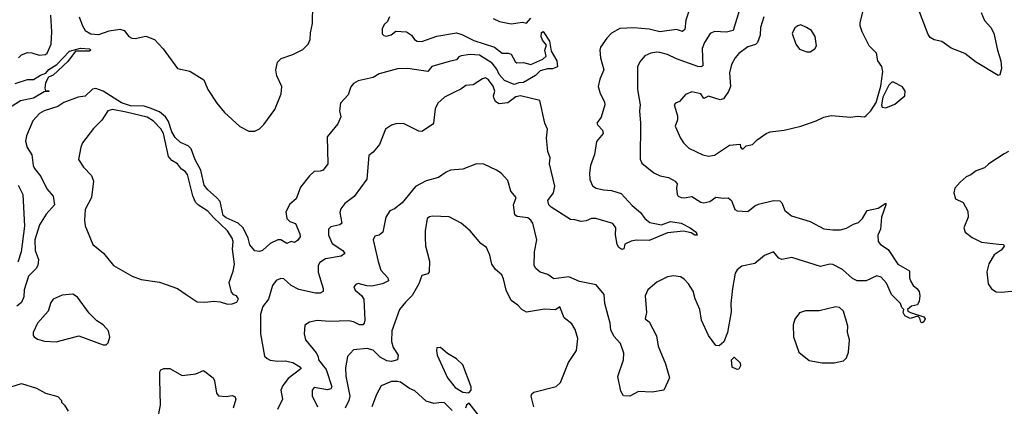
# Model space of a CAD drawing. Extents: x 1921360 to 2014538, y 768294 to 907744.
# Tile 132 of 256: x 1939524 to 1946016, y 813668 to 816216. Entities that reach past the tile are written whole.
import ezdxf

# ---------------------------------------------------------------- set-up
doc = ezdxf.new("R2010")
doc.units = 0

msp = doc.modelspace()

# ---------------------------------------------------------------- linework, layer by layer
at = {"layer": '0CON10XD'}
for points in [[(1939917.1, 816235), (1939937.3, 816175), (1939956.5, 816145), (1939992, 816122), (1940045, 816117.5), (1940115, 816141.9), (1940185, 816154.4), (1940212, 816145), (1940244.3, 816104.3), (1940264.3, 816094.3), (1940285, 816092.9), (1940355, 816106.9), (1940412, 816085), (1940469.4, 816025), (1940565, 815893.8), (1940646.5, 815876.5), (1940738.9, 815818.9), (1940765.5, 815755), (1940824.6, 815665), (1940875, 815603.5), (1940975, 815513.1), (1941035, 815480.8), (1941075, 815480.8), (1941105, 815496.9), (1941134.4, 815525), (1941206.6, 815623.4), (1941247.5, 815727.5), (1941252.8, 815775), (1941220, 815845), (1941211.9, 815885), (1941224.5, 815935.5), (1941248.7, 815961.3), (1941325, 815986.1), (1941390.2, 816019.8), (1941426, 816054), (1941438.2, 816085), (1941440.7, 816129.3), (1941455, 816190), (1941457.8, 816315)], [(1939515.6, 815964.4), (1939535.7, 815984.3), (1939575, 815999.2), (1939605, 815996.9), (1939651.5, 815981.5), (1939695, 815986.9), (1939705, 815995.8), (1939732.3, 816055), (1939736.2, 816135), (1939729.8, 816245)], [(1943934, 816266), (1943916.6, 816213.4), (1943908.9, 816151.1), (1943895, 816138.9), (1943855, 816152.3), (1943745, 816135.6), (1943675, 816153.2), (1943572.3, 816162.3), (1943481.7, 816158.3), (1943425, 816126.5), (1943395, 816094.4), (1943354.4, 816035), (1943348.1, 816015), (1943352.5, 815965), (1943375.6, 815885), (1943348.6, 815825), (1943339.2, 815775), (1943350.6, 815730.6), (1943380, 815675), (1943381.9, 815655), (1943357.5, 815572.5), (1943329.2, 815535), (1943335, 815520), (1943367.4, 815487.4), (1943371.4, 815465), (1943326.8, 815413.2), (1943313.6, 815326.4), (1943286.5, 815255), (1943281.5, 815205), (1943283.4, 815163.4), (1943301.7, 815121.7), (1943325, 815105.6), (1943373.8, 815093.8), (1943425, 815089.6), (1943490.4, 815070.4), (1943561.9, 814991.9), (1943618, 814945), (1943645.8, 814905), (1943679.8, 814879.8), (1943755, 814863.4), (1943815, 814886.9), (1943885, 814873.9), (1943944.2, 814845), (1943985, 814815.5), (1943990, 814795), (1943975, 814796), (1943951.2, 814811.2), (1943901.2, 814821.2), (1943795, 814810.5), (1943675, 814759.5), (1943588, 814762), (1943555, 814756.5), (1943515, 814735.8), (1943508, 814705), (1943495, 814701.1), (1943475, 814714.6), (1943463.2, 814735), (1943452.9, 814797.1), (1943453.9, 814843.9), (1943435, 814871.9), (1943323.7, 814906.3), (1943295, 814904.6), (1943258.8, 814891.2), (1943225, 814885.4), (1943185, 814897.5), (1943155, 814898.1), (1943029.3, 814979.3), (1943013.6, 814995), (1943006.4, 815025), (1943044.6, 815075), (1943051.7, 815118.3), (1943016.5, 815265), (1943020.9, 815305), (1943006.8, 815346.8), (1942996.9, 815435), (1943003.8, 815495), (1942987.3, 815535), (1942953.3, 815683.3), (1942825, 815713.4), (1942795, 815707.7), (1942742, 815668), (1942685, 815662.5), (1942663.6, 815673.6), (1942652.5, 815695), (1942648.8, 815715), (1942655.7, 815745), (1942645, 815778.8), (1942615, 815818.6), (1942595, 815832), (1942575, 815826.2), (1942515, 815786), (1942465, 815782.5), (1942432.7, 815757.3), (1942395, 815740), (1942325, 815706), (1942280, 815665), (1942262.4, 815627.6), (1942252.5, 815535), (1942245, 815524.2), (1942175, 815478), (1942155, 815482), (1942055, 815532), (1942005, 815528.8), (1941975, 815520), (1941936.2, 815495), (1941895.7, 815394.3), (1941855, 815342.5), (1941825, 815320), (1941812.5, 815165), (1941728.6, 815051.4), (1941668.6, 815005), (1941640.9, 814969.1), (1941634.2, 814945), (1941648, 814875), (1941635, 814864.3), (1941575, 814850), (1941560.8, 814835), (1941559.4, 814795), (1941585, 814740), (1941654, 814695), (1941668, 814675), (1941642.6, 814657.4), (1941540.3, 814640.3), (1941502.5, 814615), (1941491.8, 814595), (1941491.7, 814551.7), (1941524.3, 814445), (1941525, 814423.8), (1941505.5, 814414.5), (1941475, 814414.5), (1941365, 814437.3), (1941313.1, 814463.1), (1941265, 814508), (1941245, 814510), (1941215, 814496), (1941190.8, 814465), (1941165.5, 814374.5), (1941126.2, 814325), (1941112, 814275), (1941111.4, 814145), (1941138.8, 813998.8), (1941155, 813982), (1941175, 813972.5), (1941224.5, 813964.5), (1941275, 813967.5), (1941324.2, 813955.8), (1941375.4, 813925.4), (1941378, 813915), (1941295, 813850.4), (1941259.1, 813805), (1941246.7, 813775), (1941256.7, 813715), (1941223.3, 813646.7)], [(1944267.7, 816275), (1944228.1, 816145), (1944185, 816134.6), (1944105, 816138.1), (1944075.6, 816124.4), (1944039.5, 816065), (1944023.6, 816026.4), (1944028.4, 815911.6), (1944015, 815905.5), (1943995, 815908.5), (1943855, 815957.9), (1943795, 815986.4), (1943745, 815999.5), (1943725, 816002.5), (1943685, 815995.6), (1943645, 815978.6), (1943612, 815938), (1943597.1, 815905), (1943596.4, 815755), (1943615.5, 815655), (1943610, 815615), (1943616.7, 815535), (1943614.2, 815295.8), (1943625, 815270), (1943705.8, 815205.8), (1943745.9, 815185.9), (1943802.5, 815175), (1943845, 815151.2), (1943858.8, 815135), (1943854, 815105), (1943858, 815065), (1943865, 815053.8), (1943884.3, 815044.3), (1943905, 815040.8), (1943955, 815050.8), (1944015, 815012.7), (1944035, 815008.5), (1944075, 815018.5), (1944115, 815046.9), (1944165, 815039.5), (1944195, 815042.9), (1944217.5, 815025), (1944239.5, 814965), (1944255, 814955.5), (1944325, 814951.8), (1944370.5, 814989.5), (1944395, 814999.1), (1944495, 815024.3), (1944535, 815022), (1944548.5, 815008.5), (1944568.2, 814958.2), (1944612.8, 814922.8), (1944735, 814885.8), (1944825, 814836.7), (1944885, 814830), (1944935, 814831.9), (1944975, 814842.9), (1945020.9, 814869.1), (1945055, 814880), (1945082, 814905), (1945112.7, 814957.3), (1945185, 814973.8), (1945235, 815007.5), (1945235.8, 814995), (1945205.7, 814914.3), (1945199.5, 814835), (1945181.4, 814795), (1945184.3, 814755), (1945200, 814735), (1945251.3, 814701.3), (1945313.8, 814605), (1945391.2, 814561.2), (1945391.2, 814515), (1945399.3, 814489.3), (1945414.1, 814464.1), (1945440, 814445), (1945454.1, 814424.1), (1945460, 814395), (1945455, 814360), (1945443.6, 814336.4), (1945405, 814326.7), (1945376.7, 814305), (1945380, 814295), (1945397.5, 814285), (1945485, 814256.7), (1945493.3, 814245), (1945486.1, 814223.9), (1945475, 814217.5), (1945465, 814222.5), (1945458, 814248), (1945445, 814262.5), (1945395, 814246), (1945360, 814265), (1945350, 814285), (1945352.5, 814305), (1945339.5, 814319.5), (1945331.2, 814345), (1945271.2, 814405), (1945239.7, 814479.7), (1945205, 814518.8), (1945175, 814527.5), (1945104.2, 814495.8), (1945045, 814495.6), (1945015, 814509.2), (1944948.5, 814568.5), (1944885, 814602.7), (1944865, 814603.6), (1944805, 814589.1), (1944615, 814647.8), (1944550, 814635), (1944530, 814645), (1944495, 814686.2), (1944435, 814661.4), (1944371.4, 814608.6), (1944285, 814592), (1944255, 814566.2), (1944242.5, 814545), (1944223.1, 814445), (1944213.1, 814345), (1944215, 814290), (1944190.4, 814155), (1944166.6, 814093.4), (1944135, 814065.6), (1944115, 814068), (1944065.6, 814135), (1944020, 814235), (1944007.5, 814305), (1943976.9, 814375), (1943965.5, 814425.5), (1943934.3, 814474.3), (1943905, 814506.2), (1943880.5, 814520.5), (1943835, 814527.1), (1943795, 814520), (1943725, 814485.7), (1943665.8, 814435), (1943648.6, 814395), (1943656, 814285), (1943648.8, 814245), (1943674.1, 814224.1), (1943722.7, 814132.7), (1943734.2, 814065), (1943782, 813948), (1943808.8, 813855), (1943770, 813775), (1943695, 813761.4), (1943605, 813764.3), (1943546.2, 813733.8), (1943505, 813735.8), (1943488.2, 813768.2), (1943468.4, 813865), (1943505.4, 813975), (1943507.7, 814017.7), (1943485, 814080.8), (1943440.4, 814130.4), (1943420.8, 814170.8), (1943416.2, 814215), (1943381.1, 814345), (1943377.5, 814405), (1943325, 814467.5), (1943215, 814491.2), (1943145, 814520), (1943045, 814508.1), (1943006.7, 814536.7), (1942955, 814551.8), (1942928.1, 814575), (1942916.9, 814595), (1942918.6, 814685), (1942934.2, 814765), (1942906.7, 814875), (1942894.3, 814895), (1942875, 814908.9), (1942805, 814918.8), (1942789.3, 814929.3), (1942780, 814995), (1942796.9, 815045), (1942761.4, 815085), (1942743.3, 815155), (1942697.5, 815205), (1942667.5, 815225), (1942585, 815263.3), (1942535, 815266.2), (1942445, 815231.2), (1942365, 815223.8), (1942335, 815211.2), (1942284.3, 815175.7), (1942205, 815154), (1942134.5, 815115.5), (1942045, 815008.1), (1941995, 814968.9), (1941964.1, 814955.9), (1941938.5, 814915), (1941918, 814815), (1941895, 814796), (1941865, 814788.8), (1941854.5, 814765.5), (1941888.2, 814621.8), (1941905.8, 814565), (1941952, 814515), (1941956.2, 814495), (1941915.9, 814474.1), (1941845, 814460.4), (1941812, 814462), (1941755, 814477.1), (1941739.7, 814470.3), (1941728, 814455), (1941735, 814433.8), (1941777.2, 814397.2), (1941793, 814373), (1941800, 814235), (1941795.4, 814214.6), (1941785.6, 814204.4), (1941765, 814204.5), (1941725, 814225.3), (1941695, 814230.7), (1941566.3, 814226.3), (1941485, 814232.5), (1941435, 814222.5), (1941405, 814202.5), (1941399.4, 814145), (1941409.5, 814105), (1941479.5, 814019.5), (1941492.2, 813995), (1941495, 813973.3), (1941545, 813910.5), (1941582.5, 813795), (1941575, 813781.9), (1941554.4, 813775.6), (1941465, 813790.8), (1941451.4, 813775), (1941453.1, 813736.9)], [(1944065, 815316.5), (1944105, 815323.1), (1944205, 815389.2), (1944275, 815396.2), (1944277.5, 815375), (1944284.7, 815364.7), (1944295, 815364.5), (1944315, 815384), (1944355, 815393.8), (1944385.8, 815424.2), (1944445, 815465.7), (1944472.6, 815477.4), (1944565, 815487.5), (1944675, 815513.3), (1944775, 815548.8), (1944825.9, 815574.1), (1944875, 815584.2), (1945005, 815574.2), (1945045, 815581.2), (1945095, 815576.7), (1945105, 815583.8), (1945135.4, 815614.6), (1945170.6, 815669.4), (1945202.6, 815777.4), (1945215.7, 815875), (1945208.3, 815908.3), (1945181.9, 815945), (1945174.4, 815995), (1945124.5, 816044.5), (1945078.8, 816135), (1945066.2, 816175), (1945066.4, 816196.4), (1945090.8, 816295)], [(1945864.5, 816264.5), (1945885, 816211.2), (1945928, 816165), (1945947.6, 816127.6), (1945970.8, 816015), (1945992.5, 815945), (1945998, 815895), (1945987.1, 815852.9), (1945975, 815848), (1945825, 815938), (1945755, 815994), (1945665, 816028.8), (1945605, 816073.3), (1945554.2, 816084.2), (1945527.7, 816097.7), (1945515, 816117.5), (1945445, 816296.2)], [(1941962.5, 816235), (1941950, 816205), (1941926.2, 816183.8), (1941914, 816155), (1941915, 816122.5), (1941925, 816111.2), (1941941.7, 816108.3), (1941973.6, 816116.4), (1942005, 816140), (1942075, 816136.2), (1942107.5, 816115), (1942126.2, 816085), (1942144.7, 816074.7), (1942175, 816071.5), (1942275, 816107.6), (1942405, 816129.8), (1942439.1, 816119.1), (1942518.1, 816078.1), (1942654.2, 816035.8), (1942705, 815996.2), (1942745, 815996.2), (1942765, 815988.8), (1942790.6, 815940.6), (1942802.2, 815932.2), (1942845, 815933.8), (1942895, 815920), (1942972.5, 815955), (1942996.2, 815975), (1942987.5, 816015), (1942998.3, 816048.3), (1942971.2, 816081.2), (1942962.6, 816105), (1942965, 816132), (1942975, 816138), (1943017.8, 816075), (1943029.3, 816009.3), (1943066, 815945), (1943070, 815905), (1943037.5, 815892.5), (1943005, 815891.7), (1942955, 815879.6), (1942925, 815847.5), (1942845, 815802.6), (1942815, 815800.7), (1942785, 815788), (1942721.2, 815815), (1942685, 815854.2), (1942668.9, 815888.9), (1942638.8, 815928.8), (1942555, 815981.4), (1942495, 815986.7), (1942435, 815978.1), (1942419.8, 815970.2), (1942405, 815950.7), (1942355, 815941), (1942242.2, 815907.8), (1942215, 815873.5), (1942084.1, 815894.1), (1942015, 815891.1), (1941895, 815858.4), (1941855, 815835.9), (1941755, 815812.3), (1941724.4, 815795), (1941706.7, 815773.3), (1941690, 815720), (1941638.8, 815665), (1941633.3, 815615), (1941640.5, 815575), (1941620.7, 815529.3), (1941551.4, 815445), (1941556.7, 815265), (1941525, 815224), (1941505, 815216.7), (1941465, 815215.5), (1941435, 815186.9), (1941375, 815111.4), (1941347.8, 815035), (1941305, 814999.6), (1941278.5, 814948.5), (1941286.4, 814905), (1941305, 814885.5), (1941342.2, 814872.2), (1941371.9, 814805), (1941372.9, 814785), (1941355, 814760), (1941335, 814748.1), (1941315, 814754.2), (1941285, 814741.2), (1941245, 814765.8), (1941225, 814765.8), (1941175, 814741.9), (1941125, 814695.7), (1941105, 814688.6), (1941073.5, 814693.5), (1941041.2, 814731.2), (1941029.4, 814775), (1940997.8, 814845), (1940963.9, 814875), (1940885, 814908.9), (1940866.6, 814925), (1940845, 815018.2), (1940822.7, 815045), (1940763.8, 815093.8), (1940740.4, 815125), (1940717.8, 815225), (1940681.3, 815291.3), (1940655, 815364.7), (1940635, 815385.2), (1940585, 815405.8), (1940549.8, 815439.8), (1940526.3, 815476.3), (1940505.8, 815545.8), (1940485.3, 815575.3)], [(1942645, 816224.3), (1942686.7, 816205), (1942765, 816188.1), (1942838.8, 816198.8), (1942865, 816194), (1942894.1, 816225.9)], [(1944430.4, 816235), (1944408.5, 816165), (1944405.4, 816115), (1944388.9, 816065), (1944375, 816053.6), (1944325, 816037.9), (1944265.7, 815994.2), (1944240.6, 815965), (1944218.2, 815921.8), (1944204.4, 815865), (1944210.6, 815775), (1944197.4, 815742.6), (1944165, 815694.4), (1944141.5, 815688.5), (1944065, 815711.9), (1944035, 815696.9), (1944015, 815727.3), (1943955, 815740), (1943915, 815722), (1943873.5, 815676.5), (1943848, 815665), (1943840, 815655), (1943861.7, 815581.7), (1943860.6, 815555), (1943845.5, 815515), (1943881.4, 815435), (1943901.4, 815405), (1943935, 815370), (1944028.8, 815325), (1944065, 815316.5)], [(1944735, 816003.3), (1944766.4, 816023.6), (1944777, 816043), (1944770, 816105), (1944743.9, 816143.9), (1944712.5, 816165), (1944675, 816182), (1944655, 816176.2), (1944635, 816162.5), (1944617.5, 816125), (1944641.2, 816055), (1944665, 816022.5), (1944713.6, 816003.6), (1944735, 816003.3)], [(1939495, 815796), (1939575, 815820.8), (1939615, 815822.5), (1939660.2, 815849.8), (1939696.6, 815863.4), (1939715, 815887.5), (1939768.3, 815921.7), (1939851.7, 816008.3), (1939925, 816028.2), (1939983.3, 816025), (1939992.5, 816015), (1939985, 816009.4), (1939891.2, 816008.8), (1939840.5, 815939.5), (1939745, 815849.4), (1939713.8, 815836.2), (1939695, 815800), (1939688.8, 815765), (1939695, 815747.5), (1939715, 815747.5), (1939715, 815743.3), (1939685, 815741.2), (1939615, 815698.5), (1939528.5, 815681.5), (1939442.9, 815627.1)], [(1945235, 815634.2), (1945295, 815658.8), (1945360, 815715), (1945362.5, 815745), (1945344.3, 815774.3), (1945285, 815803.8), (1945275, 815803.8), (1945255, 815783.8), (1945216, 815705), (1945206.7, 815655), (1945210, 815640), (1945235, 815634.2)], [(1940485.3, 815575.3), (1940445, 815607.7), (1940385, 815633.1), (1940345, 815645.1), (1940255, 815648), (1940195, 815667.6), (1940075, 815745.4), (1940025, 815762.5), (1940005, 815758.2), (1939955, 815712.5), (1939910, 815705), (1939815, 815670), (1939775, 815644.5), (1939685, 815616.2), (1939655, 815596.9), (1939611.7, 815548.3), (1939569.4, 815450.6), (1939562.1, 815415), (1939574.1, 815374.1), (1939603.1, 815325), (1939612.2, 815255), (1939620.6, 815235), (1939663.1, 815183.1), (1939701.9, 815101.9), (1939743.6, 815053.6), (1939753.1, 814995), (1939699.4, 814935), (1939655.5, 814864.5), (1939624.1, 814765), (1939625.4, 814695), (1939647.3, 814635), (1939644, 814595), (1939631.8, 814575), (1939581.8, 814525), (1939554, 814435), (1939550.4, 814389.6), (1939535, 814352.9), (1939505, 814328.1)], [(1940895, 814340), (1940925, 814343.8), (1940955.8, 814354.2), (1940966.2, 814375), (1940952.5, 814395), (1940935, 814403.3), (1940920.3, 814420.3), (1940904.4, 814484.4), (1940932, 814558), (1940940.8, 814605), (1940927.4, 814702.6), (1940931.3, 814755), (1940925.9, 814775), (1940895, 814824.6), (1940801.4, 814911.4), (1940765, 814953.6), (1940703.9, 814993.9), (1940684, 815014), (1940665.9, 815055), (1940631.1, 815195), (1940615, 815214.5), (1940589.8, 815229.8), (1940565, 815265.6), (1940528.1, 815288.1), (1940505.3, 815315.3), (1940471.4, 815465), (1940455, 815497.7), (1940407.1, 815547.1), (1940365, 815574.2), (1940225, 815606.1), (1940135, 815624.4), (1940105, 815615.8), (1940065.3, 815554.7), (1940011.5, 815498.5), (1939938.8, 815405), (1939926, 815375), (1939912.5, 815295), (1939944.2, 815245), (1939998, 815188), (1940011.7, 815151.7), (1939996.5, 815045), (1939956.7, 814965), (1939950.4, 814895), (1939956.7, 814856.7), (1940006.2, 814735), (1940076.6, 814676.6), (1940142.5, 814595), (1940265, 814526.2), (1940325, 814503.8), (1940445.8, 814485.8), (1940565, 814443.8), (1940621.2, 814405), (1940695, 814356.7), (1940743.6, 814353.6), (1940805, 814361.2), (1940845, 814356.7), (1940895, 814340)], [(1946043.3, 815346.7), (1946015, 815332), (1945915, 815266.7), (1945885, 815240), (1945830.5, 815219.5), (1945795, 815193.3), (1945765, 815180), (1945724.1, 815145.9), (1945690, 815105), (1945683.8, 815075), (1945693.8, 815035), (1945745, 815011.2), (1945775.8, 814955), (1945778.8, 814915), (1945750, 814845), (1945758.8, 814815), (1945805, 814780), (1945865, 814750), (1945977.5, 814737.5), (1946007.5, 814735), (1946018, 814725), (1945995, 814696.2), (1945950, 814665), (1945914.1, 814605.9), (1945900, 814555), (1945908.8, 814475), (1945931.3, 814441.3), (1945963, 814423), (1945995, 814419.2), (1946066.1, 814426.1)], [(1939514.7, 815125), (1939544.7, 815064.7), (1939556.6, 814855), (1939533.4, 814685), (1939511.4, 814618.6)], [(1942914, 813664), (1942896.4, 813735), (1942900.5, 813749.5), (1942915, 813761.2), (1943061.8, 813798.2), (1943090, 813825), (1943142.7, 813957.3), (1943194.2, 814035), (1943204.2, 814115), (1943187.5, 814175), (1943165, 814212), (1943115, 814251.4), (1943085, 814323.3), (1943057.3, 814302.7), (1942985, 814308.1), (1942865, 814288), (1942835, 814306.2), (1942808.8, 814335), (1942765, 814366), (1942732.6, 814432.6), (1942715, 814507.5), (1942702.5, 814535), (1942660.3, 814570.3), (1942636, 814605), (1942623.9, 814663.9), (1942602.5, 814715), (1942565, 814741.2), (1942493.9, 814823.9), (1942435.6, 814875.6), (1942355, 814916.9), (1942245, 814920), (1942225, 814916.5), (1942210.8, 814905), (1942197.8, 814825), (1942198.3, 814778.3), (1942200.6, 814725), (1942225.8, 814625), (1942223.8, 814555), (1942215, 814540), (1942175, 814530), (1942155.4, 814474.6), (1942112.2, 814397.8), (1942067.5, 814355), (1942027.8, 814305), (1941978.5, 814165), (1941975.5, 814094.5), (1941986.8, 814055), (1942020, 814005), (1942015.8, 813975), (1941975, 813963.5), (1941945, 813967.2), (1941901.7, 813991.7), (1941855, 814037.7), (1941815, 814049.5), (1941725, 814039.4), (1941684.4, 813995.6), (1941672.3, 813922.3), (1941673.8, 813866.2), (1941700, 813735), (1941693.7, 813706.3), (1941670.7, 813655)], [(1940095, 814072.5), (1940106.7, 814085), (1940117.7, 814122.3), (1940108.8, 814165), (1940075, 814203.8), (1940032.1, 814232.1), (1939981.3, 814281.3), (1939905, 814386.2), (1939875, 814406), (1939805, 814399.2), (1939745, 814373.8), (1939728.3, 814351.7), (1939712.5, 814295), (1939640.8, 814215), (1939613.8, 814155), (1939613.8, 814135), (1939620, 814125), (1939641.2, 814111.2), (1939687.5, 814097.5), (1939765, 814092.2), (1939915, 814132.9), (1940075, 814072.5), (1940095, 814072.5)], [(1944895, 813954.2), (1944955, 813966.7), (1944975, 813987.5), (1944988, 814025), (1944994.2, 814105), (1944982.5, 814155), (1944984.2, 814195), (1944955.8, 814295.8), (1944928.3, 814318.3), (1944905, 814323.8), (1944795, 814297.5), (1944705, 814298), (1944665, 814283.3), (1944635, 814242.5), (1944624, 814205), (1944626.2, 814125), (1944661.2, 814025), (1944729.5, 813969.5), (1944814.2, 813954.2), (1944895, 813954.2)], [(1942485, 813757.5), (1942500, 813775), (1942501.2, 813795), (1942445, 813940), (1942405, 813981.2), (1942345, 814016.7), (1942297.5, 814055), (1942275, 814052.5), (1942271.2, 814035), (1942277.5, 814005), (1942344, 813855), (1942395, 813792), (1942445, 813760), (1942485, 813757.5)], [(1944255, 813910), (1944222.5, 813925), (1944217.5, 813975), (1944235, 813992.5), (1944273.3, 813955), (1944276.2, 813933.8), (1944265, 813912.5), (1944255, 813910)], [(1940435.5, 813585), (1940452.1, 813675), (1940446.9, 813845), (1940448.8, 813895), (1940455, 813907.5), (1940473.9, 813916.1), (1940515, 813916.2), (1940595, 813871.2), (1940685, 813881.2), (1940735, 813903.3), (1940798.8, 813855), (1940808, 813835), (1940821.2, 813755), (1940835, 813736.7), (1940885, 813731.4), (1940925, 813738.1), (1940942.7, 813732.7), (1940948.6, 813715), (1940932.3, 813655)], [(1939465, 813796.2), (1939535, 813818.8), (1939635, 813787.1), (1939695, 813754.2), (1939775, 813732.5), (1939800, 813705), (1939800, 813695), (1939820, 813675), (1939842.5, 813635)], [(1942375, 813640), (1942325, 813690), (1942305, 813693.8), (1942255, 813687.1), (1942205, 813701.9), (1942130.2, 813770.2), (1942095, 813784.4), (1942035, 813827.3), (1942015, 813832.1), (1941975, 813831.1), (1941908.2, 813801.8), (1941877.1, 813745), (1941845.8, 813665)], [(1941453.1, 813736.9), (1941487.8, 813665)], [(1942548.3, 813608.3), (1942488.3, 813688.3), (1942470, 813675), (1942462.5, 813655)]]:
    msp.add_lwpolyline(points, dxfattribs=at)

doc.saveas('drawing.dxf')
